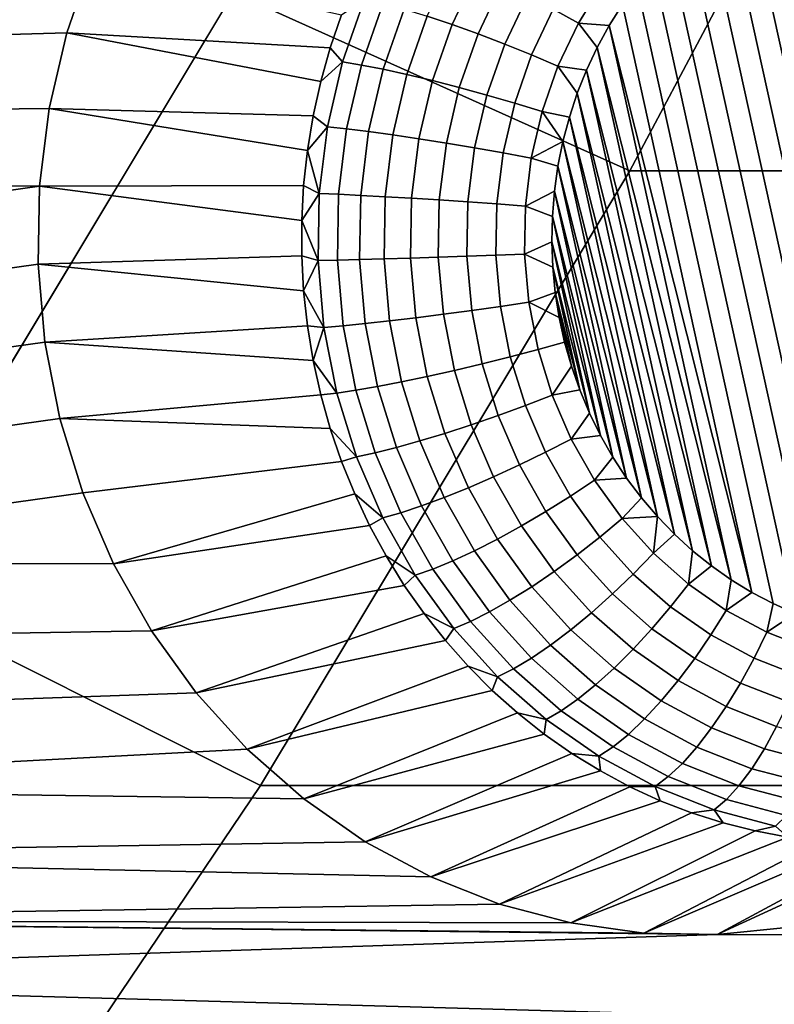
# Model space of a CAD drawing. Header units: metres. Extents: x -22 to 239, y -22 to 22.
# Tile 227 of 256: x 223 to 224.09, y -11.26 to -9.83. Entities that reach past the tile are written whole.
import ezdxf

# ---------------------------------------------------------------- set-up
doc = ezdxf.new("R2010")
doc.units = ezdxf.units.M
doc.layers.add('solid_10_151_033_XXX', color=7, linetype='CONTINUOUS')

msp = doc.modelspace()

# ---------------------------------------------------------------- linework, layer by layer
at = {"layer": 'solid_10_151_033_XXX'}
for points in [[(222.790314, -10.662548, 229.654709), (223.311127, -9.795467, 229.844269), (222.790329, 10.662547, 229.654709)], [(223.786972, -8.899793, 230.017456), (223.311127, -9.795467, 229.844269), (223.884811, -10.053299, 229.520889), (224.373199, -9.134019, 229.698654)], [(224.373199, -9.134019, 229.698654), (223.884811, -10.053299, 229.520889), (236.026474, -10.053297, 196.161942), (236.514862, -9.134017, 196.339706)], [(224.11348, -9.612209, 187.356354), (224.360474, -10.730081, 187.446259), (224.326584, -10.731784, 187.433914), (224.082642, -9.626644, 187.345123)], [(224.082642, -9.626644, 187.345123), (224.326584, -10.731784, 187.433914), (224.292465, -10.731228, 187.421494), (224.05249, -9.643208, 187.334152)], [(224.05249, -9.643208, 187.334152), (224.292465, -10.731228, 187.421494), (224.258255, -10.728389, 187.409042), (224.023193, -9.661843, 187.323486)], [(224.023193, -9.661843, 187.323486), (224.258255, -10.728389, 187.409042), (224.224152, -10.723241, 187.396637), (223.994919, -9.6825, 187.313202)], [(223.994919, -9.6825, 187.313202), (224.224152, -10.723241, 187.396637), (224.190353, -10.715796, 187.384323), (223.967789, -9.705108, 187.303329)], [(223.967789, -9.705108, 187.303329), (224.190353, -10.715796, 187.384323), (224.157013, -10.70608, 187.372192), (223.942017, -9.729537, 187.293945)], [(223.942017, -9.729537, 187.293945), (224.157013, -10.70608, 187.372192), (224.124298, -10.694126, 187.360291), (223.917709, -9.755691, 187.285095)], [(222.161194, -9.879889, 187.709946), (222.090347, -9.795527, 187.684174), (223.106766, -9.747412, 188.054123), (223.069763, -9.853551, 188.040649)], [(223.467682, -9.827348, 187.385117), (223.451294, -9.875252, 187.37915), (223.069763, -9.853551, 188.040649), (223.106766, -9.747412, 188.054123)], [(223.664261, -9.764089, 187.267426), (223.627518, -9.841537, 187.254059), (223.591599, -9.82948, 187.271927), (223.629776, -9.749013, 187.285828)], [(223.700272, -9.781044, 187.254349), (223.665131, -9.855098, 187.241562), (223.627518, -9.841537, 187.254059), (223.664261, -9.764089, 187.267426)], [(223.846283, -9.781343, 187.262161), (223.810364, -9.839733, 187.249084), (223.774033, -9.819239, 187.245087), (223.812332, -9.757003, 187.259018)], [(223.917709, -9.755691, 187.285095), (224.124298, -10.694126, 187.360291), (224.092407, -10.680019, 187.348679), (223.894989, -9.783453, 187.276825)], [(223.737106, -9.799547, 187.246857), (223.703735, -9.869897, 187.234711), (223.665131, -9.855098, 187.241562), (223.700272, -9.781044, 187.254349)], [(223.874008, -9.812634, 187.269196), (223.854828, -9.843122, 187.262207), (223.810364, -9.839733, 187.249084), (223.846283, -9.781343, 187.262161)], [(223.894989, -9.783453, 187.276825), (224.092407, -10.680019, 187.348679), (224.061478, -10.663824, 187.337418), (223.874008, -9.812634, 187.269196)], [(223.311127, -9.795467, 229.844269), (222.790314, -10.662548, 229.654709), (223.350296, -10.943189, 229.326355), (223.884811, -10.053299, 229.520889)], [(223.500824, -9.804504, 187.353958), (223.46907, -9.89558, 187.342407), (223.451294, -9.875252, 187.37915), (223.467682, -9.827348, 187.385117)], [(223.527634, -9.810781, 187.322388), (223.496445, -9.900207, 187.311035), (223.46907, -9.89558, 187.342407), (223.500824, -9.804504, 187.353958)], [(223.774033, -9.819239, 187.245087), (223.742538, -9.885645, 187.233627), (223.703735, -9.869897, 187.234711), (223.737106, -9.799547, 187.246857)], [(223.55809, -9.819161, 187.294861), (223.527679, -9.906384, 187.283783), (223.496445, -9.900207, 187.311035), (223.527634, -9.810781, 187.322388)], [(223.591599, -9.82948, 187.271927), (223.562134, -9.91399, 187.261215), (223.527679, -9.906384, 187.283783), (223.55809, -9.819161, 187.294861)], [(223.810364, -9.839733, 187.249084), (223.780807, -9.902037, 187.238327), (223.742538, -9.885645, 187.233627), (223.774033, -9.819239, 187.245087)], [(223.874008, -9.812634, 187.269196), (224.061478, -10.663824, 187.337418), (223.854828, -9.843122, 187.262207)], [(223.627518, -9.841537, 187.254059), (223.599152, -9.922877, 187.243729), (223.562134, -9.91399, 187.261215), (223.591599, -9.82948, 187.271927)], [(223.665131, -9.855098, 187.241562), (223.638016, -9.932872, 187.231689), (223.599152, -9.922877, 187.243729), (223.627518, -9.841537, 187.254059)], [(223.837509, -9.874797, 187.255905), (223.822128, -9.90752, 187.250305), (223.780807, -9.902037, 187.238327), (223.810364, -9.839733, 187.249084)], [(223.854828, -9.843122, 187.262207), (223.837509, -9.874797, 187.255905), (223.810364, -9.839733, 187.249084)], [(223.854828, -9.843122, 187.262207), (224.031601, -10.645604, 187.326553), (223.837509, -9.874797, 187.255905)], [(223.854828, -9.843122, 187.262207), (224.061478, -10.663824, 187.337418), (224.031601, -10.645604, 187.326553)], [(222.222748, -9.972219, 187.732361), (222.161194, -9.879889, 187.709946), (223.069763, -9.853551, 188.040649), (223.044189, -9.963281, 188.031342)], [(223.437561, -9.924089, 187.374146), (223.426514, -9.973694, 187.370132), (223.044189, -9.963281, 188.031342), (223.069763, -9.853551, 188.040649)], [(223.451294, -9.875252, 187.37915), (223.437561, -9.924089, 187.374146), (223.069763, -9.853551, 188.040649)], [(223.703735, -9.869897, 187.234711), (223.677963, -9.94378, 187.225327), (223.638016, -9.932872, 187.231689), (223.665131, -9.855098, 187.241562)], [(223.46907, -9.89558, 187.342407), (223.437561, -9.924089, 187.374146), (223.451294, -9.875252, 187.37915)], [(223.742538, -9.885645, 187.233627), (223.718216, -9.955388, 187.224777), (223.677963, -9.94378, 187.225327), (223.703735, -9.869897, 187.234711)], [(223.837509, -9.874797, 187.255905), (224.002899, -10.625449, 187.316101), (223.822128, -9.90752, 187.250305)], [(223.837509, -9.874797, 187.255905), (224.031601, -10.645604, 187.326553), (224.002899, -10.625449, 187.316101)], [(223.780807, -9.902037, 187.238327), (223.757996, -9.96747, 187.230026), (223.718216, -9.955388, 187.224777), (223.742538, -9.885645, 187.233627)], [(223.46907, -9.89558, 187.342407), (223.447098, -9.989866, 187.334412), (223.426514, -9.973694, 187.370132), (223.437561, -9.924089, 187.374146)], [(223.496445, -9.900207, 187.311035), (223.474869, -9.992785, 187.303177), (223.447098, -9.989866, 187.334412), (223.46907, -9.89558, 187.342407)], [(223.527679, -9.906384, 187.283783), (223.506622, -9.996681, 187.276138), (223.474869, -9.992785, 187.303177), (223.496445, -9.900207, 187.311035)], [(223.562134, -9.91399, 187.261215), (223.541748, -10.001478, 187.253784), (223.506622, -9.996681, 187.276138), (223.527679, -9.906384, 187.283783)], [(223.808731, -9.941193, 187.245438), (223.797333, -9.975718, 187.241287), (223.757996, -9.96747, 187.230026), (223.780807, -9.902037, 187.238327)], [(223.822128, -9.90752, 187.250305), (223.808731, -9.941193, 187.245438), (223.780807, -9.902037, 187.238327)], [(223.822128, -9.90752, 187.250305), (223.975464, -10.603422, 187.306122), (223.808731, -9.941193, 187.245438)], [(223.822128, -9.90752, 187.250305), (224.002899, -10.625449, 187.316101), (223.975464, -10.603422, 187.306122)], [(223.599152, -9.922877, 187.243729), (223.579529, -10.007084, 187.236588), (223.541748, -10.001478, 187.253784), (223.562134, -9.91399, 187.261215)], [(223.638016, -9.932872, 187.231689), (223.619263, -10.013388, 187.224869), (223.579529, -10.007084, 187.236588), (223.599152, -9.922877, 187.243729)], [(223.677963, -9.94378, 187.225327), (223.660141, -10.020268, 187.218842), (223.619263, -10.013388, 187.224869), (223.638016, -9.932872, 187.231689)], [(223.718216, -9.955388, 187.224777), (223.701401, -10.02759, 187.218643), (223.660141, -10.020268, 187.218842), (223.677963, -9.94378, 187.225327)], [(223.808731, -9.941193, 187.245438), (223.949371, -10.579587, 187.296616), (223.797333, -9.975718, 187.241287)], [(223.808731, -9.941193, 187.245438), (223.975464, -10.603422, 187.306122), (223.949371, -10.579587, 187.296616)], [(222.274139, -10.071166, 187.751068), (222.222748, -9.972219, 187.732361), (223.044189, -9.963281, 188.031342), (223.030304, -10.075585, 188.026276)], [(223.418198, -10.023898, 187.367111), (223.412628, -10.074533, 187.365082), (223.030304, -10.075585, 188.026276), (223.044189, -9.963281, 188.031342)], [(223.426514, -9.973694, 187.370132), (223.418198, -10.023898, 187.367111), (223.044189, -9.963281, 188.031342)], [(223.757996, -9.96747, 187.230026), (223.742203, -10.03521, 187.224274), (223.701401, -10.02759, 187.218643), (223.718216, -9.955388, 187.224777)], [(223.447098, -9.989866, 187.334412), (223.418198, -10.023898, 187.367111), (223.426514, -9.973694, 187.370132)], [(223.787994, -10.010953, 187.237885), (223.742203, -10.03521, 187.224274), (223.757996, -9.96747, 187.230026)], [(223.797333, -9.975718, 187.241287), (223.787994, -10.010953, 187.237885), (223.757996, -9.96747, 187.230026)], [(223.797333, -9.975718, 187.241287), (223.924744, -10.55404, 187.287659), (223.787994, -10.010953, 187.237885)], [(223.797333, -9.975718, 187.241287), (223.949371, -10.579587, 187.296616), (223.924744, -10.55404, 187.287659)], [(223.447098, -9.989866, 187.334412), (223.435181, -10.086179, 187.330063), (223.418198, -10.023898, 187.367111)], [(223.474869, -9.992785, 187.303177), (223.463181, -10.087352, 187.29892), (223.435181, -10.086179, 187.330063), (223.447098, -9.989866, 187.334412)], [(223.506622, -9.996681, 187.276138), (223.495224, -10.088918, 187.271973), (223.463181, -10.087352, 187.29892), (223.474869, -9.992785, 187.303177)], [(223.541748, -10.001478, 187.253784), (223.530685, -10.090846, 187.249771), (223.495224, -10.088918, 187.271973), (223.506622, -9.996681, 187.276138)], [(223.579529, -10.007084, 187.236588), (223.568893, -10.0931, 187.232712), (223.530685, -10.090846, 187.249771), (223.541748, -10.001478, 187.253784)], [(223.619263, -10.013388, 187.224869), (223.609085, -10.095634, 187.221161), (223.568893, -10.0931, 187.232712), (223.579529, -10.007084, 187.236588)], [(223.660141, -10.020268, 187.218842), (223.650482, -10.098399, 187.215317), (223.609085, -10.095634, 187.221161), (223.619263, -10.013388, 187.224869)], [(223.701401, -10.02759, 187.218643), (223.692276, -10.101342, 187.215332), (223.650482, -10.098399, 187.215317), (223.660141, -10.020268, 187.218842)], [(223.787994, -10.010953, 187.237885), (223.780762, -10.046771, 187.235245), (223.742203, -10.03521, 187.224274)], [(223.787994, -10.010953, 187.237885), (223.901642, -10.526872, 187.279251), (223.780762, -10.046771, 187.235245)], [(223.787994, -10.010953, 187.237885), (223.924744, -10.55404, 187.287659), (223.901642, -10.526872, 187.279251)], [(223.435181, -10.086179, 187.330063), (223.412628, -10.074533, 187.365082), (223.418198, -10.023898, 187.367111)], [(223.742203, -10.03521, 187.224274), (223.733643, -10.104405, 187.221161), (223.692276, -10.101342, 187.215332), (223.701401, -10.02759, 187.218643)], [(223.780762, -10.046771, 187.235245), (223.77565, -10.083057, 187.233398), (223.733643, -10.104405, 187.221161), (223.742203, -10.03521, 187.224274)], [(223.780762, -10.046771, 187.235245), (223.880173, -10.498164, 187.271439), (223.77565, -10.083057, 187.233398)], [(223.780762, -10.046771, 187.235245), (223.901642, -10.526872, 187.279251), (223.880173, -10.498164, 187.271439)], [(223.884811, -10.053299, 229.520889), (223.350296, -10.943189, 229.326355), (235.491974, -10.943188, 195.967407), (236.026474, -10.053297, 196.161942)], [(222.314865, -10.175818, 187.765884), (222.274139, -10.071166, 187.751068), (223.030304, -10.075585, 188.026276)], [(222.344269, -10.284422, 187.776596), (222.314865, -10.175818, 187.765884), (223.030304, -10.075585, 188.026276), (223.02832, -10.188586, 188.025558)], [(223.409851, -10.125425, 187.364059), (223.409851, -10.176404, 187.364059), (223.02832, -10.188586, 188.025558), (223.030304, -10.075585, 188.026276)], [(223.412628, -10.074533, 187.365082), (223.409851, -10.125425, 187.364059), (223.030304, -10.075585, 188.026276)], [(223.435181, -10.086179, 187.330063), (223.409851, -10.125425, 187.364059), (223.412628, -10.074533, 187.365082)], [(223.435181, -10.086179, 187.330063), (223.433472, -10.183305, 187.329453), (223.409851, -10.125425, 187.364059)], [(223.463181, -10.087352, 187.29892), (223.461502, -10.182718, 187.298309), (223.433472, -10.183305, 187.329453), (223.435181, -10.086179, 187.330063)], [(223.495224, -10.088918, 187.271973), (223.493591, -10.181934, 187.271378), (223.461502, -10.182718, 187.298309), (223.463181, -10.087352, 187.29892)], [(223.530685, -10.090846, 187.249771), (223.529099, -10.180969, 187.249191), (223.493591, -10.181934, 187.271378), (223.495224, -10.088918, 187.271973)], [(223.568893, -10.0931, 187.232712), (223.567368, -10.179842, 187.232162), (223.529099, -10.180969, 187.249191), (223.530685, -10.090846, 187.249771)], [(223.77565, -10.083057, 187.233398), (223.772705, -10.119617, 187.232315), (223.733643, -10.104405, 187.221161)], [(223.77565, -10.083057, 187.233398), (223.860443, -10.468068, 187.264252), (223.772705, -10.119617, 187.232315)], [(223.77565, -10.083057, 187.233398), (223.880173, -10.498164, 187.271439), (223.860443, -10.468068, 187.264252)], [(223.609085, -10.095634, 187.221161), (223.60762, -10.178575, 187.220627), (223.567368, -10.179842, 187.232162), (223.568893, -10.0931, 187.232712)], [(223.650482, -10.098399, 187.215317), (223.649094, -10.177191, 187.214813), (223.60762, -10.178575, 187.220627), (223.609085, -10.095634, 187.221161)], [(223.692276, -10.101342, 187.215332), (223.690964, -10.175718, 187.214844), (223.649094, -10.177191, 187.214813), (223.650482, -10.098399, 187.215317)], [(223.733643, -10.104405, 187.221161), (223.732422, -10.174186, 187.220718), (223.690964, -10.175718, 187.214844), (223.692276, -10.101342, 187.215332)], [(223.772705, -10.119617, 187.232315), (223.771942, -10.156296, 187.23204), (223.732422, -10.174186, 187.220718), (223.733643, -10.104405, 187.221161)], [(223.772705, -10.119617, 187.232315), (223.842545, -10.436713, 187.257736), (223.771942, -10.156296, 187.23204)], [(223.772705, -10.119617, 187.232315), (223.860443, -10.468068, 187.264252), (223.842545, -10.436713, 187.257736)], [(223.433472, -10.183305, 187.329453), (223.409851, -10.176404, 187.364059), (223.409851, -10.125425, 187.364059)], [(223.771942, -10.156296, 187.23204), (223.773346, -10.192966, 187.232559), (223.732422, -10.174186, 187.220718)], [(223.771942, -10.156296, 187.23204), (223.842545, -10.436713, 187.257736), (223.826538, -10.404206, 187.251907)], [(223.771942, -10.156296, 187.23204), (223.826538, -10.404206, 187.251907), (223.773346, -10.192966, 187.232559)], [(223.409851, -10.176404, 187.364059), (223.412628, -10.227297, 187.365082), (223.02832, -10.188586, 188.025558)], [(223.433472, -10.183305, 187.329453), (223.412628, -10.227297, 187.365082), (223.409851, -10.176404, 187.364059)], [(223.649094, -10.177191, 187.214813), (223.656006, -10.255651, 187.217331), (223.614899, -10.261168, 187.223282), (223.60762, -10.178575, 187.220627)], [(223.690964, -10.175718, 187.214844), (223.697495, -10.249782, 187.217224), (223.656006, -10.255651, 187.217331), (223.649094, -10.177191, 187.214813)], [(223.732422, -10.174186, 187.220718), (223.738541, -10.243673, 187.222946), (223.697495, -10.249782, 187.217224), (223.690964, -10.175718, 187.214844)], [(223.773346, -10.192966, 187.232559), (223.776917, -10.229444, 187.233856), (223.738541, -10.243673, 187.222946), (223.732422, -10.174186, 187.220718)], [(222.362091, -10.396064, 187.783081), (222.344269, -10.284422, 187.776596), (223.02832, -10.188586, 188.025558), (223.038254, -10.301333, 188.029175)], [(223.412628, -10.227297, 187.365082), (223.418198, -10.27793, 187.367111), (223.038254, -10.301333, 188.029175), (223.02832, -10.188586, 188.025558)], [(223.433472, -10.183305, 187.329453), (223.442001, -10.280024, 187.33255), (223.412628, -10.227297, 187.365082)], [(223.461502, -10.182718, 187.298309), (223.469864, -10.277684, 187.301361), (223.442001, -10.280024, 187.33255), (223.433472, -10.183305, 187.329453)], [(223.493591, -10.181934, 187.271378), (223.50174, -10.274561, 187.274353), (223.469864, -10.277684, 187.301361), (223.461502, -10.182718, 187.298309)], [(223.529099, -10.180969, 187.249191), (223.537018, -10.270715, 187.25206), (223.50174, -10.274561, 187.274353), (223.493591, -10.181934, 187.271378)], [(223.567368, -10.179842, 187.232162), (223.574982, -10.266221, 187.234924), (223.537018, -10.270715, 187.25206), (223.529099, -10.180969, 187.249191)], [(223.60762, -10.178575, 187.220627), (223.614899, -10.261168, 187.223282), (223.574982, -10.266221, 187.234924), (223.567368, -10.179842, 187.232162)], [(223.773346, -10.192966, 187.232559), (223.826538, -10.404206, 187.251907), (223.8125, -10.370712, 187.246796)], [(223.773346, -10.192966, 187.232559), (223.8125, -10.370712, 187.246796), (223.776917, -10.229444, 187.233856)], [(223.442001, -10.280024, 187.33255), (223.418198, -10.27793, 187.367111), (223.412628, -10.227297, 187.365082)], [(223.776917, -10.229444, 187.233856), (223.782654, -10.265582, 187.235947), (223.738541, -10.243673, 187.222946)], [(223.776917, -10.229444, 187.233856), (223.8125, -10.370712, 187.246796), (223.800476, -10.336367, 187.242432)], [(223.776917, -10.229444, 187.233856), (223.800476, -10.336367, 187.242432), (223.782654, -10.265582, 187.235947)], [(223.738541, -10.243673, 187.222946), (223.751938, -10.311994, 187.227814), (223.711761, -10.322603, 187.222427), (223.697495, -10.249782, 187.217224)], [(223.782654, -10.265582, 187.235947), (223.790512, -10.301273, 187.2388), (223.751938, -10.311994, 187.227814), (223.738541, -10.243673, 187.222946)], [(223.614899, -10.261168, 187.223282), (223.630829, -10.342374, 187.229065), (223.591629, -10.351151, 187.240997), (223.574982, -10.266221, 187.234924)], [(223.656006, -10.255651, 187.217331), (223.671127, -10.332795, 187.222839), (223.630829, -10.342374, 187.229065), (223.614899, -10.261168, 187.223282)], [(223.697495, -10.249782, 187.217224), (223.711761, -10.322603, 187.222427), (223.671127, -10.332795, 187.222839), (223.656006, -10.255651, 187.217331)], [(223.418198, -10.27793, 187.367111), (223.426514, -10.328135, 187.370132), (223.038254, -10.301333, 188.029175)], [(223.442001, -10.280024, 187.33255), (223.426514, -10.328135, 187.370132), (223.418198, -10.27793, 187.367111)], [(223.469864, -10.277684, 187.301361), (223.488174, -10.371057, 187.308014), (223.460648, -10.375119, 187.33934), (223.442001, -10.280024, 187.33255)], [(223.50174, -10.274561, 187.274353), (223.519608, -10.365633, 187.280853), (223.488174, -10.371057, 187.308014), (223.469864, -10.277684, 187.301361)], [(223.537018, -10.270715, 187.25206), (223.554306, -10.358953, 187.258362), (223.519608, -10.365633, 187.280853), (223.50174, -10.274561, 187.274353)], [(223.574982, -10.266221, 187.234924), (223.591629, -10.351151, 187.240997), (223.554306, -10.358953, 187.258362), (223.537018, -10.270715, 187.25206)], [(223.782654, -10.265582, 187.235947), (223.800476, -10.336367, 187.242432), (223.790512, -10.301273, 187.2388)], [(223.442001, -10.280024, 187.33255), (223.460648, -10.375119, 187.33934), (223.426514, -10.328135, 187.370132)], [(222.368057, -10.509, 187.785248), (222.362091, -10.396064, 187.783081), (223.038254, -10.301333, 188.029175), (223.059952, -10.412063, 188.037079)], [(223.426514, -10.328135, 187.370132), (223.437561, -10.37774, 187.374146), (223.059952, -10.412063, 188.037079), (223.038254, -10.301333, 188.029175)], [(223.790512, -10.301273, 187.2388), (223.800476, -10.336367, 187.242432), (223.77243, -10.378289, 187.235275), (223.751938, -10.311994, 187.227814)], [(223.751938, -10.311994, 187.227814), (223.77243, -10.378289, 187.235275), (223.733612, -10.393265, 187.230377), (223.711761, -10.322603, 187.222427)], [(223.460648, -10.375119, 187.33934), (223.437561, -10.37774, 187.374146), (223.426514, -10.328135, 187.370132)], [(223.671127, -10.332795, 187.222839), (223.694275, -10.407652, 187.231262), (223.655197, -10.421172, 187.237946), (223.630829, -10.342374, 187.229065)], [(223.711761, -10.322603, 187.222427), (223.733612, -10.393265, 187.230377), (223.694275, -10.407652, 187.231262), (223.671127, -10.332795, 187.222839)], [(223.630829, -10.342374, 187.229065), (223.655197, -10.421172, 187.237946), (223.617111, -10.433561, 187.250259), (223.591629, -10.351151, 187.240997)], [(223.800476, -10.336367, 187.242432), (223.8125, -10.370712, 187.246796), (223.77243, -10.378289, 187.235275)], [(223.554306, -10.358953, 187.258362), (223.580795, -10.444576, 187.268005), (223.546921, -10.454004, 187.290802), (223.519608, -10.365633, 187.280853)], [(223.591629, -10.351151, 187.240997), (223.617111, -10.433561, 187.250259), (223.580795, -10.444576, 187.268005), (223.554306, -10.358953, 187.258362)], [(223.437561, -10.37774, 187.374146), (223.451294, -10.426577, 187.37915), (223.059952, -10.412063, 188.037079)], [(223.460648, -10.375119, 187.33934), (223.489166, -10.467395, 187.349716), (223.451294, -10.426577, 187.37915), (223.437561, -10.37774, 187.374146)], [(223.488174, -10.371057, 187.308014), (223.51619, -10.46166, 187.318222), (223.489166, -10.467395, 187.349716), (223.460648, -10.375119, 187.33934)], [(223.519608, -10.365633, 187.280853), (223.546921, -10.454004, 187.290802), (223.51619, -10.46166, 187.318222), (223.488174, -10.371057, 187.308014)], [(223.8125, -10.370712, 187.246796), (223.826538, -10.404206, 187.251907), (223.799774, -10.441726, 187.245239), (223.77243, -10.378289, 187.235275)], [(223.77243, -10.378289, 187.235275), (223.799774, -10.441726, 187.245239), (223.762756, -10.460878, 187.240982), (223.733612, -10.393265, 187.230377)], [(223.733612, -10.393265, 187.230377), (223.762756, -10.460878, 187.240982), (223.725159, -10.47928, 187.242508), (223.694275, -10.407652, 187.231262)], [(223.826538, -10.404206, 187.251907), (223.842545, -10.436713, 187.257736), (223.799774, -10.441726, 187.245239)], [(222.362091, -10.621936, 187.783081), (222.368057, -10.509, 187.785248), (223.059952, -10.412063, 188.037079), (223.093185, -10.519509, 188.049179)], [(223.467682, -10.474482, 187.385117), (223.093185, -10.519509, 188.049179), (223.059952, -10.412063, 188.037079), (223.451294, -10.426577, 187.37915)], [(223.694275, -10.407652, 187.231262), (223.725159, -10.47928, 187.242508), (223.687698, -10.496572, 187.249771), (223.655197, -10.421172, 187.237946)], [(223.489166, -10.467395, 187.349716), (223.467682, -10.474482, 187.385117), (223.451294, -10.426577, 187.37915)], [(223.617111, -10.433561, 187.250259), (223.651108, -10.512418, 187.262634), (223.616104, -10.526506, 187.280853), (223.580795, -10.444576, 187.268005)], [(223.655197, -10.421172, 187.237946), (223.687698, -10.496572, 187.249771), (223.651108, -10.512418, 187.262634), (223.617111, -10.433561, 187.250259)], [(223.580795, -10.444576, 187.268005), (223.616104, -10.526506, 187.280853), (223.583374, -10.538564, 187.304062), (223.546921, -10.454004, 187.290802)], [(223.799774, -10.441726, 187.245239), (223.833633, -10.501504, 187.257553), (223.798843, -10.524594, 187.25412), (223.762756, -10.460878, 187.240982)], [(223.842545, -10.436713, 187.257736), (223.860443, -10.468068, 187.264252), (223.833633, -10.501504, 187.257553), (223.799774, -10.441726, 187.245239)], [(223.51619, -10.46166, 187.318222), (223.553558, -10.548356, 187.331818), (223.527237, -10.555691, 187.363571), (223.489166, -10.467395, 187.349716)], [(223.546921, -10.454004, 187.290802), (223.583374, -10.538564, 187.304062), (223.553558, -10.548356, 187.331818), (223.51619, -10.46166, 187.318222)], [(223.762756, -10.460878, 187.240982), (223.798843, -10.524594, 187.25412), (223.763382, -10.546779, 187.256409), (223.725159, -10.47928, 187.242508)], [(223.467682, -10.474482, 187.385117), (223.486664, -10.521291, 187.392029), (223.137558, -10.622437, 188.065323), (223.093185, -10.519509, 188.049179)], [(223.489166, -10.467395, 187.349716), (223.527237, -10.555691, 187.363571), (223.486664, -10.521291, 187.392029), (223.467682, -10.474482, 187.385117)], [(223.860443, -10.468068, 187.264252), (223.880173, -10.498164, 187.271439), (223.833633, -10.501504, 187.257553)], [(223.725159, -10.47928, 187.242508), (223.763382, -10.546779, 187.256409), (223.727921, -10.567626, 187.26442), (223.687698, -10.496572, 187.249771)], [(223.687698, -10.496572, 187.249771), (223.727921, -10.567626, 187.26442), (223.693176, -10.586728, 187.277954), (223.651108, -10.512418, 187.262634)], [(223.833633, -10.501504, 187.257553), (223.87355, -10.556874, 187.272079), (223.8414, -10.583611, 187.269608), (223.798843, -10.524594, 187.25412)], [(223.880173, -10.498164, 187.271439), (223.901642, -10.526872, 187.279251), (223.87355, -10.556874, 187.272079), (223.833633, -10.501504, 187.257553)], [(222.362091, -10.621936, 187.783081), (223.093185, -10.519509, 188.049179), (223.137558, -10.622437, 188.065323)], [(223.651108, -10.512418, 187.262634), (223.693176, -10.586728, 187.277954), (223.659821, -10.603713, 187.296768), (223.616104, -10.526506, 187.280853)], [(223.486664, -10.521291, 187.392029), (223.508163, -10.566848, 187.399841), (223.137558, -10.622437, 188.065323)], [(223.527237, -10.555691, 187.363571), (223.508163, -10.566848, 187.399841), (223.486664, -10.521291, 187.392029)], [(223.616104, -10.526506, 187.280853), (223.659821, -10.603713, 187.296768), (223.628494, -10.618249, 187.320496), (223.583374, -10.538564, 187.304062)], [(223.798843, -10.524594, 187.25412), (223.8414, -10.583611, 187.269608), (223.808456, -10.6093, 187.272827), (223.763382, -10.546779, 187.256409)], [(223.901642, -10.526872, 187.279251), (223.924744, -10.55404, 187.287659), (223.87355, -10.556874, 187.272079)], [(223.553558, -10.548356, 187.331818), (223.599823, -10.630054, 187.348663), (223.574341, -10.638896, 187.380722), (223.527237, -10.555691, 187.363571)], [(223.583374, -10.538564, 187.304062), (223.628494, -10.618249, 187.320496), (223.599823, -10.630054, 187.348663), (223.553558, -10.548356, 187.331818)], [(223.763382, -10.546779, 187.256409), (223.808456, -10.6093, 187.272827), (223.775375, -10.633438, 187.281693), (223.727921, -10.567626, 187.26442)], [(223.527237, -10.555691, 187.363571), (223.574341, -10.638896, 187.380722), (223.532104, -10.610996, 187.408569), (223.508163, -10.566848, 187.399841)], [(223.87355, -10.556874, 187.272079), (223.919052, -10.607139, 187.288651), (223.889893, -10.637186, 187.287247), (223.8414, -10.583611, 187.269608)], [(223.924744, -10.55404, 187.287659), (223.919052, -10.607139, 187.288651), (223.87355, -10.556874, 187.272079)], [(223.924744, -10.55404, 187.287659), (223.949371, -10.579587, 187.296616), (223.919052, -10.607139, 187.288651)], [(223.508163, -10.566848, 187.399841), (223.532104, -10.610996, 187.408569), (223.192368, -10.719243, 188.085266), (223.137558, -10.622437, 188.065323)], [(223.727921, -10.567626, 187.26442), (223.775375, -10.633438, 187.281693), (223.742813, -10.655558, 187.296021), (223.693176, -10.586728, 187.277954)], [(223.693176, -10.586728, 187.277954), (223.742813, -10.655558, 187.296021), (223.71138, -10.675224, 187.315536), (223.659821, -10.603713, 187.296768)], [(223.8414, -10.583611, 187.269608), (223.889893, -10.637186, 187.287247), (223.859833, -10.666056, 187.291519), (223.808456, -10.6093, 187.272827)], [(223.949371, -10.579587, 187.296616), (223.975464, -10.603422, 187.306122), (223.969559, -10.651667, 187.307022), (223.919052, -10.607139, 187.288651)], [(223.659821, -10.603713, 187.296768), (223.71138, -10.675224, 187.315536), (223.681717, -10.692057, 187.339859), (223.628494, -10.618249, 187.320496)], [(223.975464, -10.603422, 187.306122), (224.002899, -10.625449, 187.316101), (223.969559, -10.651667, 187.307022)], [(223.532104, -10.610996, 187.408569), (223.558426, -10.653588, 187.418152), (223.192368, -10.719243, 188.085266)], [(223.574341, -10.638896, 187.380722), (223.558426, -10.653588, 187.418152), (223.532104, -10.610996, 187.408569)], [(223.628494, -10.618249, 187.320496), (223.681717, -10.692057, 187.339859), (223.654388, -10.705726, 187.368515), (223.599823, -10.630054, 187.348663)], [(223.808456, -10.6093, 187.272827), (223.859833, -10.666056, 187.291519), (223.829453, -10.693183, 187.301376), (223.775375, -10.633438, 187.281693)], [(223.919052, -10.607139, 187.288651), (223.969559, -10.651667, 187.307022), (223.94371, -10.684647, 187.306839), (223.889893, -10.637186, 187.287247)], [(222.344269, -10.733578, 187.776596), (222.362091, -10.621936, 187.783081), (223.137558, -10.622437, 188.065323), (223.192368, -10.719243, 188.085266)], [(223.599823, -10.630054, 187.348663), (223.654388, -10.705726, 187.368515), (223.629913, -10.715965, 187.400955), (223.574341, -10.638896, 187.380722)], [(223.775375, -10.633438, 187.281693), (223.829453, -10.693183, 187.301376), (223.799377, -10.71804, 187.316605), (223.742813, -10.655558, 187.296021)], [(224.002899, -10.625449, 187.316101), (224.031601, -10.645604, 187.326553), (224.024429, -10.689897, 187.326996), (223.969559, -10.651667, 187.307022)], [(223.574341, -10.638896, 187.380722), (223.629913, -10.715965, 187.400955), (223.587036, -10.69448, 187.428558), (223.558426, -10.653588, 187.418152)], [(223.889893, -10.637186, 187.287247), (223.94371, -10.684647, 187.306839), (223.916855, -10.716333, 187.312271), (223.859833, -10.666056, 187.291519)], [(224.031601, -10.645604, 187.326553), (224.061478, -10.663824, 187.337418), (224.024429, -10.689897, 187.326996)], [(222.790314, -10.662548, 229.654709), (222.226196, -11.498305, 229.449387), (222.771347, -11.800925, 229.115631), (223.350296, -10.943189, 229.326355)], [(223.558426, -10.653588, 187.418152), (223.587036, -10.69448, 187.428558), (223.257156, -10.80911, 188.108856), (223.192368, -10.719243, 188.085266)], [(223.742813, -10.655558, 187.296021), (223.799377, -10.71804, 187.316605), (223.770157, -10.740144, 187.336914), (223.71138, -10.675224, 187.315536)], [(223.969559, -10.651667, 187.307022), (224.024429, -10.689897, 187.326996), (224.002197, -10.725394, 187.328125), (223.94371, -10.684647, 187.306839)], [(223.71138, -10.675224, 187.315536), (223.770157, -10.740144, 187.336914), (223.742371, -10.75906, 187.361938), (223.681717, -10.692057, 187.339859)], [(223.859833, -10.666056, 187.291519), (223.916855, -10.716333, 187.312271), (223.889481, -10.746109, 187.323212), (223.829453, -10.693183, 187.301376)], [(224.061478, -10.663824, 187.337418), (224.092407, -10.680019, 187.348679), (224.082962, -10.721349, 187.348297), (224.024429, -10.689897, 187.326996)], [(223.94371, -10.684647, 187.306839), (224.002197, -10.725394, 187.328125), (223.978806, -10.759501, 187.334824), (223.916855, -10.716333, 187.312271)], [(224.024429, -10.689897, 187.326996), (224.082962, -10.721349, 187.348297), (224.064606, -10.758919, 187.350845), (224.002197, -10.725394, 187.328125)], [(224.092407, -10.680019, 187.348679), (224.124298, -10.694126, 187.360291), (224.082962, -10.721349, 187.348297)], [(223.587036, -10.69448, 187.428558), (223.617828, -10.733532, 187.439774), (223.257156, -10.80911, 188.108856)], [(223.629913, -10.715965, 187.400955), (223.617828, -10.733532, 187.439774), (223.587036, -10.69448, 187.428558)], [(223.654388, -10.705726, 187.368515), (223.716568, -10.774422, 187.391144), (223.693253, -10.785928, 187.423996), (223.629913, -10.715965, 187.400955)], [(223.681717, -10.692057, 187.339859), (223.742371, -10.75906, 187.361938), (223.716568, -10.774422, 187.391144), (223.654388, -10.705726, 187.368515)], [(223.829453, -10.693183, 187.301376), (223.889481, -10.746109, 187.323212), (223.862152, -10.773393, 187.339447), (223.799377, -10.71804, 187.316605)], [(224.157013, -10.70608, 187.372192), (224.144455, -10.745627, 187.370682), (224.082962, -10.721349, 187.348297), (224.124298, -10.694126, 187.360291)], [(222.314865, -10.842181, 187.765884), (222.344269, -10.733578, 187.776596), (223.192368, -10.719243, 188.085266), (223.257156, -10.80911, 188.108856)], [(223.629913, -10.715965, 187.400955), (223.693253, -10.785928, 187.423996), (223.650711, -10.770613, 187.451736), (223.617828, -10.733532, 187.439774)], [(223.799377, -10.71804, 187.316605), (223.862152, -10.773393, 187.339447), (223.835373, -10.797652, 187.360657), (223.770157, -10.740144, 187.336914)], [(223.916855, -10.716333, 187.312271), (223.978806, -10.759501, 187.334824), (223.954697, -10.79155, 187.346954), (223.889481, -10.746109, 187.323212)], [(223.617828, -10.733532, 187.439774), (223.650711, -10.770613, 187.451736), (223.330856, -10.890532, 188.135681), (223.257156, -10.80911, 188.108856)], [(224.002197, -10.725394, 187.328125), (224.064606, -10.758919, 187.350845), (224.044922, -10.795014, 187.358887), (223.978806, -10.759501, 187.334824)], [(224.082962, -10.721349, 187.348297), (224.144455, -10.745627, 187.370682), (224.130142, -10.784796, 187.374695), (224.064606, -10.758919, 187.350845)], [(223.770157, -10.740144, 187.336914), (223.835373, -10.797652, 187.360657), (223.809692, -10.818415, 187.386429), (223.742371, -10.75906, 187.361938)], [(223.889481, -10.746109, 187.323212), (223.954697, -10.79155, 187.346954), (223.930359, -10.820916, 187.364273), (223.862152, -10.773393, 187.339447)], [(223.742371, -10.75906, 187.361938), (223.809692, -10.818415, 187.386429), (223.785583, -10.835276, 187.416275), (223.716568, -10.774422, 187.391144)], [(223.978806, -10.759501, 187.334824), (224.044922, -10.795014, 187.358887), (224.024292, -10.828934, 187.372284), (223.954697, -10.79155, 187.346954)], [(224.064606, -10.758919, 187.350845), (224.130142, -10.784796, 187.374695), (224.114349, -10.822429, 187.384155), (224.044922, -10.795014, 187.358887)], [(223.650711, -10.770613, 187.451736), (223.685547, -10.805596, 187.464417), (223.330856, -10.890532, 188.135681)], [(223.693253, -10.785928, 187.423996), (223.685547, -10.805596, 187.464417), (223.650711, -10.770613, 187.451736)], [(223.716568, -10.774422, 187.391144), (223.785583, -10.835276, 187.416275), (223.763535, -10.847905, 187.449585), (223.693253, -10.785928, 187.423996)], [(223.862152, -10.773393, 187.339447), (223.930359, -10.820916, 187.364273), (223.906235, -10.847028, 187.386459), (223.835373, -10.797652, 187.360657)], [(223.693253, -10.785928, 187.423996), (223.763535, -10.847905, 187.449585), (223.722244, -10.838365, 187.477768), (223.685547, -10.805596, 187.464417)], [(223.685547, -10.805596, 187.464417), (223.722244, -10.838365, 187.477768), (223.412781, -10.962761, 188.165497), (223.330856, -10.890532, 188.135681)], [(223.835373, -10.797652, 187.360657), (223.906235, -10.847028, 187.386459), (223.882828, -10.869376, 187.413055), (223.809692, -10.818415, 187.386429)], [(223.954697, -10.79155, 187.346954), (224.024292, -10.828934, 187.372284), (224.003128, -10.860014, 187.390762), (223.930359, -10.820916, 187.364273)], [(224.044922, -10.795014, 187.358887), (224.114349, -10.822429, 187.384155), (224.097382, -10.857791, 187.39888), (224.024292, -10.828934, 187.372284)], [(222.274139, -10.946834, 187.751068), (222.314865, -10.842181, 187.765884), (223.257156, -10.80911, 188.108856), (223.330856, -10.890532, 188.135681)], [(223.809692, -10.818415, 187.386429), (223.882828, -10.869376, 187.413055), (223.86058, -10.887524, 187.443558), (223.785583, -10.835276, 187.416275)], [(223.930359, -10.820916, 187.364273), (224.003128, -10.860014, 187.390762), (223.981857, -10.88765, 187.413971), (223.906235, -10.847028, 187.386459)], [(224.024292, -10.828934, 187.372284), (224.097382, -10.857791, 187.39888), (224.079575, -10.890194, 187.418579), (224.003128, -10.860014, 187.390762)], [(223.722244, -10.838365, 187.477768), (223.760666, -10.868808, 187.49176), (223.412781, -10.962761, 188.165497)], [(223.763535, -10.847905, 187.449585), (223.760666, -10.868808, 187.49176), (223.722244, -10.838365, 187.477768)], [(223.763535, -10.847905, 187.449585), (223.83992, -10.901117, 187.477386), (223.80069, -10.896821, 187.506317), (223.760666, -10.868808, 187.49176)], [(223.785583, -10.835276, 187.416275), (223.86058, -10.887524, 187.443558), (223.83992, -10.901117, 187.477386), (223.763535, -10.847905, 187.449585)], [(223.906235, -10.847028, 187.386459), (223.981857, -10.88765, 187.413971), (223.960861, -10.911302, 187.441467), (223.882828, -10.869376, 187.413055)], [(224.003128, -10.860014, 187.390762), (224.079575, -10.890194, 187.418579), (224.061264, -10.919006, 187.442886), (223.981857, -10.88765, 187.413971)], [(224.097382, -10.857791, 187.39888), (224.173035, -10.87776, 187.426422), (224.158691, -10.911078, 187.447388), (224.079575, -10.890194, 187.418579)], [(223.760666, -10.868808, 187.49176), (223.80069, -10.896821, 187.506317), (223.501724, -11.024735, 188.197876), (223.412781, -10.962761, 188.165497)], [(223.882828, -10.869376, 187.413055), (223.960861, -10.911302, 187.441467), (223.940582, -10.930509, 187.472687), (223.86058, -10.887524, 187.443558)], [(222.274139, -10.946834, 187.751068), (223.330856, -10.890532, 188.135681), (223.412781, -10.962761, 188.165497)], [(223.86058, -10.887524, 187.443558), (223.940582, -10.930509, 187.472687), (223.921402, -10.944896, 187.507034), (223.83992, -10.901117, 187.477386)], [(223.981857, -10.88765, 187.413971), (224.061264, -10.919006, 187.442886), (224.042831, -10.943665, 187.471298), (223.960861, -10.911302, 187.441467)], [(224.079575, -10.890194, 187.418579), (224.158691, -10.911078, 187.447388), (224.143478, -10.940704, 187.472809), (224.061264, -10.919006, 187.442886)], [(223.80069, -10.896821, 187.506317), (223.842178, -10.92231, 187.521423), (223.501724, -11.024735, 188.197876)], [(223.83992, -10.901117, 187.477386), (223.842178, -10.92231, 187.521423), (223.80069, -10.896821, 187.506317)], [(223.83992, -10.901117, 187.477386), (223.921402, -10.944896, 187.507034), (223.884995, -10.945189, 187.537003), (223.842178, -10.92231, 187.521423)], [(223.960861, -10.911302, 187.441467), (224.042831, -10.943665, 187.471298), (224.024612, -10.96369, 187.503265), (223.940582, -10.930509, 187.472687)], [(224.061264, -10.919006, 187.442886), (224.143478, -10.940704, 187.472809), (224.127686, -10.966059, 187.502182), (224.042831, -10.943665, 187.471298)], [(223.842178, -10.92231, 187.521423), (223.884995, -10.945189, 187.537003), (223.596634, -11.07572, 188.232407), (223.501724, -11.024735, 188.197876)], [(223.940582, -10.930509, 187.472687), (224.024612, -10.96369, 187.503265), (224.006989, -10.978689, 187.538193), (223.921402, -10.944896, 187.507034)], [(222.222748, -11.045781, 187.732361), (222.274139, -10.946834, 187.751068), (223.412781, -10.962761, 188.165497), (223.501724, -11.024735, 188.197876)], [(223.350296, -10.943189, 229.326355), (222.771347, -11.800925, 229.115631), (234.91301, -11.800924, 195.756683), (235.491974, -10.943188, 195.967407)], [(223.884995, -10.945189, 187.537003), (223.928986, -10.965382, 187.553009), (223.596634, -11.07572, 188.232407)], [(223.921402, -10.944896, 187.507034), (223.928986, -10.965382, 187.553009), (223.884995, -10.945189, 187.537003)], [(223.921402, -10.944896, 187.507034), (224.006989, -10.978689, 187.538193), (223.973999, -10.982817, 187.569397), (223.928986, -10.965382, 187.553009)], [(224.042831, -10.943665, 187.471298), (224.127686, -10.966059, 187.502182), (224.111618, -10.98665, 187.534927), (224.024612, -10.96369, 187.503265)], [(223.928986, -10.965382, 187.553009), (223.973999, -10.982817, 187.569397), (223.696365, -11.115103, 188.268707), (223.596634, -11.07572, 188.232407)], [(224.024612, -10.96369, 187.503265), (224.111618, -10.98665, 187.534927), (224.095581, -11.002072, 187.570435), (224.006989, -10.978689, 187.538193)], [(223.973999, -10.982817, 187.569397), (224.019882, -10.997437, 187.586105), (223.696365, -11.115103, 188.268707)], [(224.006989, -10.978689, 187.538193), (224.019882, -10.997437, 187.586105), (223.973999, -10.982817, 187.569397)], [(224.006989, -10.978689, 187.538193), (224.095581, -11.002072, 187.570435), (224.066498, -11.009194, 187.603073), (224.019882, -10.997437, 187.586105)], [(224.019882, -10.997437, 187.586105), (224.066498, -11.009194, 187.603073), (223.799484, -11.142313, 188.306244), (223.696365, -11.115103, 188.268707)], [(224.095581, -11.002072, 187.570435), (224.113678, -11.018046, 187.620239), (224.066498, -11.009194, 187.603073)], [(224.066498, -11.009194, 187.603073), (224.113678, -11.018046, 187.620239), (223.799484, -11.142313, 188.306244)], [(224.113678, -11.018046, 187.620239), (224.161255, -11.023965, 187.637558), (223.905014, -11.157098, 188.34465), (223.799484, -11.142313, 188.306244)], [(224.30481, -11.023965, 187.689804), (224.352386, -11.018046, 187.707123), (224.117142, -11.148637, 188.42186), (224.0112, -11.15921, 188.383301)], [(222.222748, -11.045781, 187.732361), (223.501724, -11.024735, 188.197876), (223.596634, -11.07572, 188.232407)], [(224.161255, -11.023965, 187.637558), (224.209076, -11.026929, 187.654968), (223.905014, -11.157098, 188.34465)], [(224.209076, -11.026929, 187.654968), (224.256989, -11.026929, 187.672394), (224.0112, -11.15921, 188.383301), (223.905014, -11.157098, 188.34465)], [(224.256989, -11.026929, 187.672394), (224.30481, -11.023965, 187.689804), (224.0112, -11.15921, 188.383301)], [(222.161194, -11.138111, 187.709946), (222.222748, -11.045781, 187.732361), (223.596634, -11.07572, 188.232407), (223.696365, -11.115103, 188.268707)], [(222.161194, -11.138111, 187.709946), (223.696365, -11.115103, 188.268707), (223.799484, -11.142313, 188.306244)], [(222.090347, -11.222472, 187.684174), (222.161194, -11.138111, 187.709946), (224.0112, -11.15921, 188.383301)], [(222.161194, -11.138111, 187.709946), (223.905014, -11.157098, 188.34465), (224.0112, -11.15921, 188.383301)], [(222.161194, -11.138111, 187.709946), (223.799484, -11.142313, 188.306244), (223.905014, -11.157098, 188.34465)], [(224.0112, -11.15921, 188.383301), (229.727356, -11.176139, 190.463821), (229.418274, -11.428628, 190.351318), (222.090347, -11.222472, 187.684174)], [(224.0112, -11.15921, 188.383301), (224.117142, -11.148637, 188.42186), (229.727356, -11.176139, 190.463821)], [(222.011078, -11.297859, 187.655319), (222.090347, -11.222472, 187.684174), (229.418274, -11.428628, 190.351318)]]:
    msp.add_3dface(points, dxfattribs=at)

doc.saveas('drawing.dxf')
